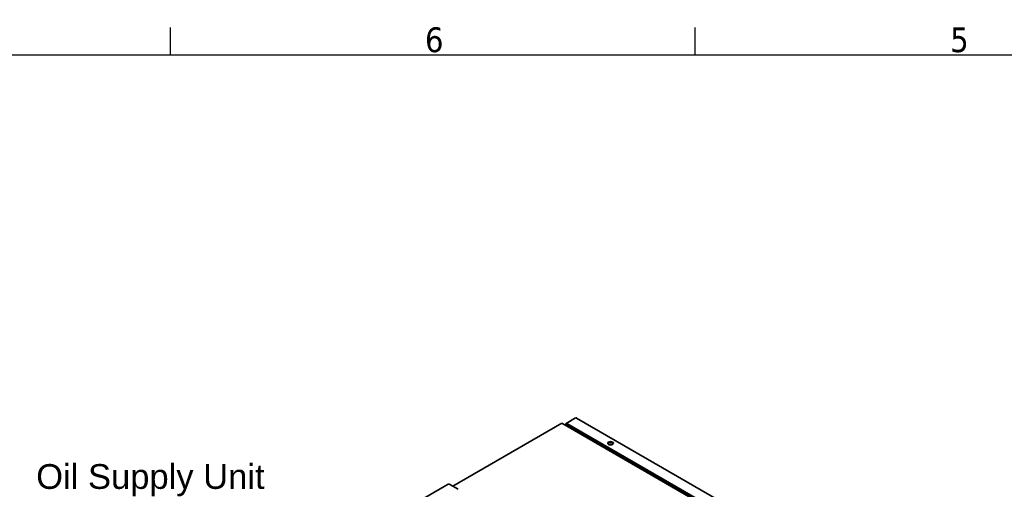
# Model space of a CAD drawing. Header units: millimetres. Extents: x 0 to 5940, y 0 to 4200.
# Tile 7 of 49: x 1271 to 2665, y 3486 to 4150. Entities that reach past the tile are written whole.
import ezdxf

# ---------------------------------------------------------------- set-up
doc = ezdxf.new("R2010")
doc.units = ezdxf.units.MM
doc.header["$LTSCALE"] = 10
doc.layers.get('0').update_dxf_attribs({"lineweight": 25})
for name, color, linetype, lineweight in [('Geometria schizzo (ISO)', 7, 'Continuous', 25), ('Simbolo (ISO)', 7, 'Continuous', 25), ('Spigoli visibili(ISO)', 7, 'Continuous', 35)]:
    doc.layers.add(name, color=color, linetype=linetype, lineweight=lineweight)
doc.layers.add('Simboli(ISO)', color=5, linetype='Continuous', lineweight=18, true_color=0x0000ff)
doc.styles.add('Corrente-BSI', font='arial.ttf')
doc.styles.add('Testo nota (ISO)', font='tahoma.ttf')

# ---------------------------------------------------------------- blocks, each defined once
blk = doc.blocks.new('Bordi Bordo di default')
at = {"layer": 'Geometria schizzo (ISO)'}
for p, q in [((148.5, 410), (148.5, 413.9)), ((222.75, 410), (222.75, 413.9))]:
    blk.add_line(p, q, dxfattribs=at)
at = {"layer": 'Geometria schizzo (ISO)', "flags": 128}
blk.add_lwpolyline([(10, 10), (10, 410), (584, 410), (584, 10), (10, 10)], dxfattribs=at)
at = {"layer": 'Simbolo (ISO)', "char_height": 3.5, "attachment_point": 7, "style": 'Testo nota (ISO)'}
for s, insert in [('6', (184.51, 410.33)), ('5', (258.85, 410.33))]:
    blk.add_mtext(s, dxfattribs=dict(at, insert=insert))

msp = doc.modelspace()

# ---------------------------------------------------------------- linework, layer by layer
at = {"layer": 'Spigoli visibili(ISO)'}
for p, q in [((2058.4, 3586.6), (2045, 3578.8)), ((2059.6, 3586.4), (2407.8, 3385.4)), ((1884.4, 3490.1), (2038.8, 3579.2)), ((2038.8, 3579.2), (2392.4, 3375.1)), ((2044.5, 3575.9), (2044.5, 3577.8)), ((2046, 3575.1), (2046, 3575.3)), ((2046.1, 3578.7), (2394.4, 3377.6)), ((2047.5, 3576.2), (2393, 3376.8)), ((2058, 3568.2), (2058, 3570.2)), ((2064.3, 3566.5), (2063.9, 3564.8)), ((1814.6, 3456), (1877.9, 3492.6)), ((1880.1, 3492.5), (1892.2, 3485.6))]:
    msp.add_line(p, q, dxfattribs=at)
for centre, major_axis, start_param, end_param in [((2059.6, 3584.6), (-1.12, 1.94), 5.497787, 6.283185), ((2046.1, 3576.9), (-1.12, 1.94), 5.497787, 7.068583), ((2047.5, 3574.4), (-1.12, 1.94), 5.497787, 7.068583), ((2107.8, 3549.2), (-4, 0), 3.50296, 5.921818)]:
    msp.add_ellipse(centre, major_axis=major_axis, ratio=0.57735, start_param=start_param, end_param=end_param, dxfattribs=at)
msp.add_ellipse((2107.8, 3550.8), major_axis=(4, 0), ratio=0.57735, dxfattribs=at)
msp.add_open_spline([(1877.9, 3492.6), (1878.1, 3492.7), (1878.2, 3492.7), (1878.4, 3492.8), (1878.9, 3492.9), (1879.5, 3492.8), (1880.1, 3492.5)], degree=3, knots=[0.7853982, 0.7853982, 0.7853982, 0.7853982, 0.9551001, 0.9551001, 0.9551001, 1.5707963, 1.5707963, 1.5707963, 1.5707963], dxfattribs=at)

# ---------------------------------------------------------------- block references
at = {"xscale": 10, "yscale": 10, "zscale": 10}
msp.add_blockref('Bordi Bordo di default', (0, 0), dxfattribs=at)

# ---------------------------------------------------------------- texts
at = {"layer": 'Simboli(ISO)', "color": 7, "insert": (1294.8, 3475.6), "char_height": 35, "width": 323.35, "attachment_point": 7, "style": 'Corrente-BSI'}
msp.add_mtext('\\fArial|b0|i0;Oil Supply Unit', dxfattribs=at)

doc.saveas('drawing.dxf')
